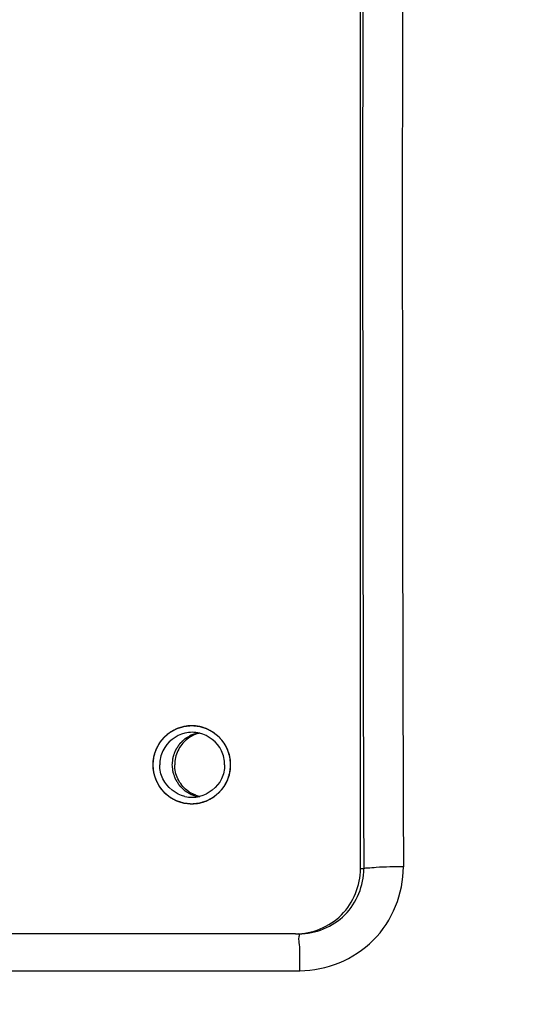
# Model space of a CAD drawing. Header units: millimetres. Extents: x 0 to 9512, y 0 to 6728.
# Tile 60 of 119: x 5085 to 5124, y 1319 to 1395. Entities that reach past the tile are written whole.
import ezdxf

# ---------------------------------------------------------------- set-up
doc = ezdxf.new("R2010")
doc.units = ezdxf.units.MM
doc.header["$LTSCALE"] = 523.16
doc.layers.get('0').update_dxf_attribs({"linetype": 'CONTINUOUS'})
doc.layers.add('304102000126DXF_CONTINUOUS_LINE', color=7, linetype='CONTINUOUS')
doc.layers.add('运动范围_DXF_DIMENSION', color=7, linetype='CONTINUOUS')
doc.styles.get("Standard").update_dxf_attribs({"font": 'txt', "width": 0.7})
doc.dimstyles.new('DIMSTYLE_18', dxfattribs={"dimtxt": 80, "dimasz": 48, "dimexe": 1, "dimexo": 0, "dimgap": 5, "dimtad": 0, "dimtih": 1, "dimtoh": 1, "dimdec": 1, "dimdsep": 46, "dimtxsty": 'Standard', "dimblk": '_FILLED', "dimblk1": '_FILLED', "dimblk2": '_FILLED', "dimcen": 0.09, "dimclrt": 5, "dimazin": 2, "dimtp": 0.5, "dimtm": 0.5, "dimtfac": 1, "dimtdec": 65535, "dimtofl": 0, "dimtmove": 0, "dimatfit": 3, "dimldrblk": '_FILLED', "dimfxl": 0, "dimtolj": 1, "dimarcsym": 0})
doc.dimstyles.new('DIMSTYLE_6', dxfattribs={"dimtxt": 80, "dimasz": 48, "dimexe": 1, "dimexo": 0, "dimtad": 1, "dimdec": 1, "dimdsep": 46, "dimtxsty": 'Standard', "dimblk": '_FILLED', "dimblk1": '_FILLED', "dimblk2": '_FILLED', "dimcen": 0.09, "dimclrt": 5, "dimazin": 2, "dimtp": 0.8, "dimtm": 0.8, "dimtfac": 1, "dimtdec": 1, "dimtofl": 0, "dimtmove": 0, "dimatfit": 3, "dimldrblk": '_FILLED', "dimfxl": 0, "dimtolj": 1, "dimarcsym": 0})
doc.dimstyles.new('DIMSTYLE_7', dxfattribs={"dimtxt": 80, "dimasz": 48, "dimexe": 1, "dimexo": 0, "dimtad": 1, "dimdsep": 46, "dimtxsty": 'Standard', "dimblk": '_FILLED', "dimblk1": '_FILLED', "dimblk2": '_FILLED', "dimcen": 0.09, "dimclrt": 5, "dimazin": 2, "dimtp": 2, "dimtm": 2, "dimtfac": 1, "dimtofl": 0, "dimtmove": 0, "dimatfit": 3, "dimldrblk": '_FILLED', "dimfxl": 0, "dimtolj": 1, "dimarcsym": 0})

# ---------------------------------------------------------------- blocks, each defined once
blk = doc.blocks.new('_FILLED')
at = {"color": 0, "linetype": 'ByBlock'}
blk.add_solid([(0, 0), (-1, 0.1667), (-1, -0.1667)], dxfattribs=at)
blk = doc.blocks.new('*D9')
at = {"layer": '运动范围_DXF_DIMENSION', "color": 2, "linetype": 'Continuous', "transparency": 16777216}
for p, q in [((4873.138, 1359.384), (5546.708, 2105.681)), ((5181.992, 1701.586), (4873.138, 1359.384)), ((5181.992, 1701.586), (5181.992, 1701.586))]:
    blk.add_line(p, q, dxfattribs=at)
at = {"layer": '运动范围_DXF_DIMENSION', "color": 2, "linetype": 'Continuous', "transparency": 16777216, "xscale": 48, "yscale": 48, "zscale": 48, "rotation": 227.9308375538}
blk.add_blockref('_FILLED', (5181.992, 1701.586), dxfattribs=at)
blk = doc.blocks.new('*D10')
at = {"layer": '运动范围_DXF_DIMENSION', "color": 2, "linetype": 'Continuous', "transparency": 16777216}
for p, q in [((4873.138, 1359.384), (7149.876, 2121.482)), ((6770.655, 1994.545), (4873.138, 1359.384)), ((6770.655, 1994.545), (6770.655, 1994.545))]:
    blk.add_line(p, q, dxfattribs=at)
at = {"layer": '运动范围_DXF_DIMENSION', "color": 2, "linetype": 'Continuous', "transparency": 16777216, "xscale": 48, "yscale": 48, "zscale": 48, "rotation": 198.507278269}
blk.add_blockref('_FILLED', (6770.655, 1994.545), dxfattribs=at)
blk = doc.blocks.new('*D31')
at = {"layer": '运动范围_DXF_DIMENSION', "color": 2, "linetype": 'Continuous', "transparency": 16777216}
for start, end in [(287.445481, 360), (193, 261.806311)]:
    blk.add_arc((4873.138, 1359.384), 660.059, start, end, dxfattribs=at)
for points in [[(5539.447, 1311.125), (5533.197, 1359.384), (5523.457, 1311.706)], [(4250.211, 1166.638), (4229.996, 1210.903), (4234.762, 1162.475)]]:
    blk.add_solid(points, dxfattribs=at)
blk = doc.blocks.new('*D32')
at = {"layer": '运动范围_DXF_DIMENSION', "color": 2, "linetype": 'Continuous', "transparency": 16777216}
for start, end in [(96.579925, 167), (0, 73.311537)]:
    blk.add_arc((4873.138, 1359.384), 726.699, start, end, dxfattribs=at)
for points in [[(4169.669, 1571.299), (4165.064, 1522.855), (4185.132, 1567.187)], [(5590.256, 1407.094), (5599.836, 1359.384), (5606.247, 1407.622)]]:
    blk.add_solid(points, dxfattribs=at)

msp = doc.modelspace()

# ---------------------------------------------------------------- linework, layer by layer
at = {"color": 2, "linetype": 'Continuous'}
msp.add_circle((4873.138, 1359.384), 460.97, dxfattribs=at)
at = {"layer": '304102000126DXF_CONTINUOUS_LINE', "color": 7, "linetype": 'Continuous'}
for p, q in [((5110.894, 1329.384), (5110.894, 1429.384)), ((5105.906, 1324.384), (5016.126, 1324.384))]:
    msp.add_line(p, q, dxfattribs=at)
at = {"layer": '304102000126DXF_CONTINUOUS_LINE', "color": 9, "linetype": 'Continuous'}
for p, q in [((5111.147, 1329.383), (5110.894, 1329.384)), ((5016.607, 1321.551), (5106.236, 1321.552))]:
    msp.add_line(p, q, dxfattribs=at)
for centre, radius, start, end in [((19896.146, 1379.384), 14785.083, 179.8062339, 180.1937659), ((19883.206, 1379.384), 14769.094, 179.8065906, 180.1934094)]:
    msp.add_arc(centre, radius, start, end, dxfattribs=at)
at = {"layer": '304102000126DXF_CONTINUOUS_LINE', "color": 7, "linetype": 'Continuous'}
for centre, radius, start, end in [((5097.96, 1337.395), 2.488, 89.97892, 102.8641), ((5097.962, 1337.395), 2.488, 77.1359, 90.02108), ((5099.11, 1337.407), 2.477, 102.91438, 110.38465), ((5097.972, 1337.384), 2.946, 358.26636, 1.73364), ((5097.96, 1337.373), 2.488, 257.1359, 270.02108), ((5097.962, 1337.373), 2.488, 269.97892, 282.8641), ((5099.11, 1337.361), 2.477, 249.61535, 257.08562)]:
    msp.add_arc(centre, radius, start, end, dxfattribs=at)
at = {"layer": '304102000126DXF_CONTINUOUS_LINE', "color": 2, "linetype": 'Continuous'}
for points in [[(5100.918, 1337.384), (5100.914, 1337.432), (5100.904, 1337.53), (5100.892, 1337.651), (5100.883, 1337.748), (5100.877, 1337.809), (5100.872, 1337.857), (5100.869, 1337.894), (5100.866, 1337.924), (5100.863, 1337.948), (5100.862, 1337.967), (5100.856, 1337.984), (5100.849, 1338.007), (5100.84, 1338.037), (5100.83, 1338.072), (5100.816, 1338.118), (5100.798, 1338.177), (5100.777, 1338.247), (5100.756, 1338.317), (5100.738, 1338.375), (5100.724, 1338.422), (5100.714, 1338.457), (5100.705, 1338.486), (5100.698, 1338.509), (5100.694, 1338.527), (5100.684, 1338.543), (5100.673, 1338.565), (5100.658, 1338.592), (5100.641, 1338.624), (5100.618, 1338.667), (5100.59, 1338.721), (5100.556, 1338.786), (5100.521, 1338.85), (5100.493, 1338.904), (5100.47, 1338.947), (5100.453, 1338.979), (5100.438, 1339.006), (5100.429, 1339.025), (5100.423, 1339.036), (5100.419, 1339.044), (5100.412, 1339.051), (5100.405, 1339.061), (5100.391, 1339.078), (5100.371, 1339.102), (5100.348, 1339.131), (5100.316, 1339.169), (5100.277, 1339.217), (5100.23, 1339.275), (5100.183, 1339.332), (5100.144, 1339.38), (5100.113, 1339.419), (5100.089, 1339.448), (5100.069, 1339.472), (5100.056, 1339.488), (5100.048, 1339.498), (5100.042, 1339.506), (5100.035, 1339.511), (5100.026, 1339.519), (5100.009, 1339.532), (5099.986, 1339.552), (5099.957, 1339.575), (5099.92, 1339.606), (5099.873, 1339.645), (5099.816, 1339.691), (5099.76, 1339.737), (5099.713, 1339.776), (5099.675, 1339.807), (5099.647, 1339.83), (5099.624, 1339.85), (5099.605, 1339.865), (5099.591, 1339.878), (5099.574, 1339.885), (5099.553, 1339.897), (5099.526, 1339.911), (5099.494, 1339.929), (5099.451, 1339.952), (5099.398, 1339.981), (5099.333, 1340.015), (5099.269, 1340.05), (5099.215, 1340.079), (5099.172, 1340.102), (5099.14, 1340.119), (5099.113, 1340.133), (5099.092, 1340.145), (5099.076, 1340.154), (5099.058, 1340.159), (5099.035, 1340.166), (5099.006, 1340.175), (5098.971, 1340.186), (5098.925, 1340.2), (5098.866, 1340.218), (5098.797, 1340.239), (5098.727, 1340.26), (5098.669, 1340.278), (5098.622, 1340.293), (5098.587, 1340.303), (5098.558, 1340.312), (5098.538, 1340.319), (5098.526, 1340.322), (5098.517, 1340.325), (5098.508, 1340.325), (5098.496, 1340.327), (5098.474, 1340.329), (5098.443, 1340.332), (5098.406, 1340.336), (5098.357, 1340.341), (5098.295, 1340.347), (5098.222, 1340.354), (5098.148, 1340.362), (5098.086, 1340.368), (5098.037, 1340.373), (5098, 1340.376), (5097.969, 1340.379), (5097.947, 1340.382), (5097.935, 1340.383), (5097.926, 1340.384), (5097.917, 1340.383), (5097.905, 1340.382), (5097.883, 1340.38), (5097.853, 1340.377), (5097.817, 1340.373), (5097.768, 1340.368), (5097.708, 1340.362), (5097.635, 1340.355), (5097.562, 1340.348), (5097.502, 1340.342), (5097.453, 1340.337), (5097.417, 1340.334), (5097.387, 1340.331), (5097.363, 1340.328), (5097.344, 1340.328), (5097.327, 1340.321), (5097.304, 1340.315), (5097.275, 1340.306), (5097.24, 1340.295), (5097.193, 1340.281), (5097.135, 1340.263), (5097.065, 1340.242), (5096.995, 1340.221), (5096.937, 1340.203), (5096.89, 1340.189), (5096.855, 1340.179), (5096.826, 1340.17), (5096.803, 1340.163), (5096.785, 1340.158), (5096.769, 1340.149), (5096.748, 1340.138), (5096.721, 1340.123), (5096.689, 1340.106), (5096.646, 1340.083), (5096.592, 1340.054), (5096.527, 1340.02), (5096.463, 1339.986), (5096.409, 1339.957), (5096.366, 1339.934), (5096.334, 1339.917), (5096.307, 1339.903), (5096.288, 1339.893), (5096.278, 1339.887), (5096.269, 1339.883), (5096.263, 1339.877), (5096.253, 1339.869), (5096.236, 1339.855), (5096.212, 1339.835), (5096.183, 1339.812), (5096.145, 1339.78), (5096.097, 1339.741), (5096.04, 1339.694), (5095.982, 1339.647), (5095.934, 1339.607), (5095.896, 1339.576), (5095.867, 1339.552), (5095.843, 1339.533), (5095.826, 1339.519), (5095.817, 1339.511), (5095.809, 1339.506), (5095.804, 1339.498), (5095.796, 1339.489), (5095.783, 1339.472), (5095.763, 1339.449), (5095.74, 1339.42), (5095.709, 1339.383), (5095.671, 1339.336), (5095.624, 1339.279), (5095.578, 1339.222), (5095.539, 1339.175), (5095.508, 1339.138), (5095.485, 1339.109), (5095.466, 1339.086), (5095.451, 1339.067), (5095.438, 1339.053), (5095.43, 1339.036), (5095.419, 1339.015), (5095.404, 1338.988), (5095.387, 1338.956), (5095.364, 1338.913), (5095.335, 1338.859), (5095.301, 1338.795), (5095.266, 1338.73), (5095.238, 1338.677), (5095.215, 1338.634), (5095.197, 1338.601), (5095.183, 1338.574), (5095.172, 1338.553), (5095.162, 1338.537), (5095.158, 1338.519), (5095.15, 1338.496), (5095.142, 1338.467), (5095.131, 1338.432), (5095.117, 1338.385), (5095.099, 1338.327), (5095.078, 1338.257), (5095.056, 1338.187), (5095.038, 1338.128), (5095.024, 1338.082), (5095.013, 1338.047), (5095.005, 1338.018), (5094.998, 1337.997), (5094.995, 1337.986), (5094.992, 1337.977), (5094.991, 1337.968), (5094.99, 1337.955), (5094.988, 1337.934), (5094.985, 1337.903), (5094.981, 1337.866), (5094.976, 1337.816), (5094.97, 1337.754), (5094.96, 1337.656), (5094.948, 1337.532), (5094.938, 1337.433), (5094.933, 1337.384)], [(5094.933, 1337.384), (5094.938, 1337.335), (5094.947, 1337.238), (5094.959, 1337.117), (5094.969, 1337.02), (5094.975, 1336.959), (5094.979, 1336.91), (5094.983, 1336.874), (5094.986, 1336.844), (5094.989, 1336.819), (5094.989, 1336.801), (5094.996, 1336.784), (5095.002, 1336.76), (5095.011, 1336.731), (5095.022, 1336.696), (5095.036, 1336.649), (5095.053, 1336.591), (5095.074, 1336.521), (5095.096, 1336.451), (5095.113, 1336.392), (5095.127, 1336.346), (5095.138, 1336.311), (5095.146, 1336.281), (5095.154, 1336.258), (5095.158, 1336.24), (5095.168, 1336.225), (5095.179, 1336.203), (5095.193, 1336.176), (5095.21, 1336.144), (5095.233, 1336.101), (5095.262, 1336.047), (5095.296, 1335.982), (5095.33, 1335.918), (5095.359, 1335.864), (5095.382, 1335.821), (5095.399, 1335.788), (5095.413, 1335.761), (5095.423, 1335.743), (5095.429, 1335.732), (5095.433, 1335.723), (5095.439, 1335.717), (5095.447, 1335.707), (5095.461, 1335.69), (5095.48, 1335.666), (5095.504, 1335.637), (5095.535, 1335.599), (5095.574, 1335.551), (5095.621, 1335.493), (5095.668, 1335.435), (5095.708, 1335.387), (5095.739, 1335.349), (5095.763, 1335.32), (5095.782, 1335.296), (5095.796, 1335.279), (5095.804, 1335.27), (5095.809, 1335.262), (5095.817, 1335.257), (5095.826, 1335.249), (5095.843, 1335.235), (5095.866, 1335.216), (5095.894, 1335.193), (5095.932, 1335.162), (5095.979, 1335.123), (5096.035, 1335.077), (5096.092, 1335.03), (5096.139, 1334.992), (5096.176, 1334.961), (5096.205, 1334.937), (5096.228, 1334.918), (5096.247, 1334.903), (5096.26, 1334.89), (5096.277, 1334.882), (5096.298, 1334.871), (5096.325, 1334.856), (5096.357, 1334.839), (5096.4, 1334.816), (5096.454, 1334.787), (5096.518, 1334.753), (5096.583, 1334.718), (5096.636, 1334.689), (5096.679, 1334.666), (5096.711, 1334.649), (5096.738, 1334.634), (5096.76, 1334.623), (5096.775, 1334.613), (5096.793, 1334.609), (5096.816, 1334.602), (5096.846, 1334.593), (5096.88, 1334.582), (5096.927, 1334.568), (5096.985, 1334.55), (5097.055, 1334.529), (5097.125, 1334.507), (5097.183, 1334.489), (5097.23, 1334.475), (5097.264, 1334.464), (5097.294, 1334.456), (5097.314, 1334.449), (5097.326, 1334.446), (5097.334, 1334.443), (5097.344, 1334.442), (5097.356, 1334.441), (5097.377, 1334.439), (5097.408, 1334.436), (5097.445, 1334.432), (5097.494, 1334.427), (5097.556, 1334.421), (5097.63, 1334.413), (5097.704, 1334.406), (5097.766, 1334.4), (5097.815, 1334.395), (5097.852, 1334.391), (5097.883, 1334.388), (5097.904, 1334.386), (5097.917, 1334.385), (5097.926, 1334.383), (5097.935, 1334.385), (5097.947, 1334.386), (5097.968, 1334.388), (5097.998, 1334.391), (5098.035, 1334.395), (5098.083, 1334.399), (5098.144, 1334.405), (5098.216, 1334.412), (5098.289, 1334.42), (5098.35, 1334.426), (5098.398, 1334.43), (5098.434, 1334.434), (5098.465, 1334.437), (5098.489, 1334.439), (5098.507, 1334.44), (5098.524, 1334.447), (5098.548, 1334.453), (5098.577, 1334.462), (5098.612, 1334.473), (5098.658, 1334.487), (5098.717, 1334.504), (5098.787, 1334.526), (5098.857, 1334.547), (5098.915, 1334.564), (5098.961, 1334.578), (5098.996, 1334.589), (5099.025, 1334.598), (5099.049, 1334.605), (5099.067, 1334.609), (5099.082, 1334.619), (5099.104, 1334.63), (5099.131, 1334.645), (5099.163, 1334.662), (5099.206, 1334.685), (5099.26, 1334.713), (5099.324, 1334.748), (5099.389, 1334.782), (5099.442, 1334.811), (5099.485, 1334.834), (5099.517, 1334.851), (5099.544, 1334.865), (5099.563, 1334.875), (5099.574, 1334.881), (5099.582, 1334.885), (5099.589, 1334.891), (5099.599, 1334.899), (5099.615, 1334.913), (5099.639, 1334.932), (5099.668, 1334.956), (5099.706, 1334.987), (5099.754, 1335.027), (5099.812, 1335.074), (5099.869, 1335.121), (5099.917, 1335.16), (5099.956, 1335.192), (5099.984, 1335.215), (5100.008, 1335.235), (5100.025, 1335.249), (5100.035, 1335.257), (5100.042, 1335.262), (5100.048, 1335.27), (5100.056, 1335.279), (5100.069, 1335.296), (5100.088, 1335.319), (5100.111, 1335.347), (5100.142, 1335.385), (5100.181, 1335.432), (5100.227, 1335.489), (5100.274, 1335.545), (5100.312, 1335.592), (5100.343, 1335.63), (5100.366, 1335.658), (5100.386, 1335.682), (5100.401, 1335.701), (5100.414, 1335.714), (5100.421, 1335.731), (5100.433, 1335.753), (5100.447, 1335.78), (5100.464, 1335.812), (5100.487, 1335.855), (5100.516, 1335.908), (5100.551, 1335.973), (5100.585, 1336.037), (5100.614, 1336.091), (5100.637, 1336.134), (5100.654, 1336.167), (5100.669, 1336.193), (5100.68, 1336.215), (5100.69, 1336.231), (5100.694, 1336.249), (5100.701, 1336.272), (5100.71, 1336.301), (5100.721, 1336.336), (5100.735, 1336.383), (5100.753, 1336.441), (5100.774, 1336.511), (5100.795, 1336.581), (5100.813, 1336.639), (5100.827, 1336.686), (5100.838, 1336.721), (5100.847, 1336.75), (5100.853, 1336.77), (5100.857, 1336.782), (5100.86, 1336.791), (5100.86, 1336.8), (5100.862, 1336.812), (5100.864, 1336.834), (5100.867, 1336.865), (5100.87, 1336.902), (5100.875, 1336.951), (5100.882, 1337.013), (5100.891, 1337.112), (5100.904, 1337.236), (5100.914, 1337.334), (5100.918, 1337.384)]]:
    msp.add_open_spline(points, degree=3, knots=[0, 0, 0, 0, 0.015625, 0.03125, 0.039062, 0.046875, 0.050781, 0.054688, 0.058594, 0.060547, 0.0625, 0.064453, 0.066406, 0.070312, 0.074219, 0.078125, 0.085938, 0.09375, 0.101562, 0.109375, 0.113281, 0.117188, 0.121094, 0.123047, 0.125, 0.126953, 0.128906, 0.132812, 0.136719, 0.140625, 0.148438, 0.15625, 0.164062, 0.171875, 0.175781, 0.179688, 0.183594, 0.185547, 0.186523, 0.1875, 0.188477, 0.189453, 0.191406, 0.195312, 0.199219, 0.203125, 0.210938, 0.21875, 0.226562, 0.234375, 0.238281, 0.242188, 0.246094, 0.248047, 0.249023, 0.25, 0.250977, 0.251953, 0.253906, 0.257812, 0.261719, 0.265625, 0.273438, 0.28125, 0.289062, 0.296875, 0.300781, 0.304688, 0.308594, 0.310547, 0.3125, 0.314453, 0.316406, 0.320312, 0.324219, 0.328125, 0.335938, 0.34375, 0.351562, 0.359375, 0.363281, 0.367188, 0.371094, 0.373047, 0.375, 0.376953, 0.378906, 0.382812, 0.386719, 0.390625, 0.398438, 0.40625, 0.414062, 0.421875, 0.425781, 0.429688, 0.433594, 0.435547, 0.436523, 0.4375, 0.438477, 0.439453, 0.441406, 0.445312, 0.449219, 0.453125, 0.460938, 0.46875, 0.476562, 0.484375, 0.488281, 0.492188, 0.496094, 0.498047, 0.499023, 0.5, 0.500977, 0.501953, 0.503906, 0.507812, 0.511719, 0.515625, 0.523438, 0.53125, 0.539062, 0.546875, 0.550781, 0.554688, 0.558594, 0.560547, 0.5625, 0.564453, 0.566406, 0.570312, 0.574219, 0.578125, 0.585938, 0.59375, 0.601562, 0.609375, 0.613281, 0.617188, 0.621094, 0.623047, 0.625, 0.626953, 0.628906, 0.632812, 0.636719, 0.640625, 0.648438, 0.65625, 0.664062, 0.671875, 0.675781, 0.679688, 0.683594, 0.685547, 0.686523, 0.6875, 0.688477, 0.689453, 0.691406, 0.695312, 0.699219, 0.703125, 0.710938, 0.71875, 0.726562, 0.734375, 0.738281, 0.742188, 0.746094, 0.748047, 0.749023, 0.75, 0.750977, 0.751953, 0.753906, 0.757812, 0.761719, 0.765625, 0.773438, 0.78125, 0.789062, 0.796875, 0.800781, 0.804688, 0.808594, 0.810547, 0.8125, 0.814453, 0.816406, 0.820312, 0.824219, 0.828125, 0.835938, 0.84375, 0.851562, 0.859375, 0.863281, 0.867188, 0.871094, 0.873047, 0.875, 0.876953, 0.878906, 0.882812, 0.886719, 0.890625, 0.898438, 0.90625, 0.914062, 0.921875, 0.925781, 0.929688, 0.933594, 0.935547, 0.936523, 0.9375, 0.938477, 0.939453, 0.941406, 0.945312, 0.949219, 0.953125, 0.960938, 0.96875, 0.984375, 1, 1, 1, 1], dxfattribs=at)
at = {"layer": '304102000126DXF_CONTINUOUS_LINE', "color": 7, "linetype": 'Continuous'}
for points, knots in [([(5097.926, 1340.384), (5097.162, 1340.384), (5095.57, 1339.742), (5094.933, 1338.149), (5094.933, 1337.384)], [0, 0, 0, 0, 0.499569, 1, 1, 1, 1]), ([(5098.406, 1339.834), (5098.339, 1339.812), (5098.239, 1339.779), (5098.121, 1339.741), (5098.054, 1339.719), (5098.004, 1339.703), (5097.953, 1339.687), (5097.915, 1339.674), (5097.89, 1339.666), (5097.878, 1339.662), (5097.865, 1339.657), (5097.851, 1339.648), (5097.831, 1339.637), (5097.801, 1339.618), (5097.763, 1339.596), (5097.703, 1339.559), (5097.627, 1339.514), (5097.552, 1339.468), (5097.491, 1339.432), (5097.453, 1339.409), (5097.423, 1339.391), (5097.404, 1339.379), (5097.389, 1339.371), (5097.379, 1339.362), (5097.369, 1339.352), (5097.35, 1339.334), (5097.321, 1339.306), (5097.282, 1339.268), (5097.244, 1339.231), (5097.192, 1339.181), (5097.141, 1339.131), (5097.089, 1339.081), (5097.051, 1339.043), (5097.018, 1339.012), (5096.996, 1338.99), (5096.983, 1338.978), (5096.973, 1338.969), (5096.966, 1338.957), (5096.956, 1338.942), (5096.94, 1338.916), (5096.916, 1338.879), (5096.887, 1338.835), (5096.849, 1338.775), (5096.811, 1338.716), (5096.772, 1338.656), (5096.744, 1338.612), (5096.715, 1338.567), (5096.693, 1338.534), (5096.679, 1338.511), (5096.672, 1338.5), (5096.665, 1338.489), (5096.66, 1338.471), (5096.652, 1338.451), (5096.64, 1338.417), (5096.625, 1338.374), (5096.601, 1338.307), (5096.57, 1338.222), (5096.54, 1338.138), (5096.516, 1338.07), (5096.501, 1338.028), (5096.489, 1337.994), (5096.481, 1337.973), (5096.475, 1337.956), (5096.472, 1337.943), (5096.471, 1337.93), (5096.468, 1337.903), (5096.463, 1337.863), (5096.457, 1337.81), (5096.451, 1337.757), (5096.443, 1337.686), (5096.429, 1337.561), (5096.417, 1337.455), (5096.408, 1337.384)], [0, 0, 0, 0, 0.0625, 0.09375, 0.109375, 0.125, 0.140625, 0.15625, 0.160156, 0.164062, 0.167969, 0.171875, 0.179688, 0.1875, 0.203125, 0.21875, 0.25, 0.28125, 0.296875, 0.3125, 0.320312, 0.328125, 0.332031, 0.335938, 0.339844, 0.34375, 0.359375, 0.375, 0.390625, 0.40625, 0.4375, 0.453125, 0.46875, 0.484375, 0.492188, 0.496094, 0.5, 0.503906, 0.507812, 0.515625, 0.53125, 0.546875, 0.5625, 0.59375, 0.609375, 0.625, 0.640625, 0.65625, 0.660156, 0.664062, 0.667969, 0.671875, 0.679688, 0.6875, 0.703125, 0.71875, 0.75, 0.78125, 0.796875, 0.8125, 0.820312, 0.828125, 0.832031, 0.835938, 0.839844, 0.84375, 0.859375, 0.875, 0.890625, 0.90625, 0.9375, 1, 1, 1, 1]), ([(5094.933, 1337.384), (5094.933, 1336.619), (5095.57, 1335.026), (5097.162, 1334.384), (5097.926, 1334.384)], [0, 0, 0, 0, 0.500431, 1, 1, 1, 1]), ([(5096.408, 1337.384), (5096.416, 1337.314), (5096.428, 1337.208), (5096.442, 1337.085), (5096.45, 1337.015), (5096.456, 1336.962), (5096.462, 1336.909), (5096.467, 1336.87), (5096.47, 1336.843), (5096.471, 1336.83), (5096.473, 1336.817), (5096.48, 1336.801), (5096.487, 1336.78), (5096.499, 1336.746), (5096.514, 1336.705), (5096.537, 1336.638), (5096.567, 1336.555), (5096.596, 1336.471), (5096.62, 1336.405), (5096.634, 1336.363), (5096.646, 1336.33), (5096.654, 1336.309), (5096.659, 1336.292), (5096.666, 1336.28), (5096.673, 1336.269), (5096.687, 1336.246), (5096.709, 1336.212), (5096.738, 1336.167), (5096.767, 1336.122), (5096.806, 1336.061), (5096.844, 1336), (5096.883, 1335.94), (5096.912, 1335.895), (5096.936, 1335.857), (5096.953, 1335.83), (5096.963, 1335.815), (5096.969, 1335.803), (5096.979, 1335.795), (5096.992, 1335.782), (5097.014, 1335.761), (5097.045, 1335.73), (5097.083, 1335.693), (5097.134, 1335.643), (5097.184, 1335.594), (5097.235, 1335.544), (5097.273, 1335.507), (5097.311, 1335.47), (5097.339, 1335.442), (5097.358, 1335.424), (5097.367, 1335.415), (5097.377, 1335.406), (5097.393, 1335.397), (5097.412, 1335.385), (5097.443, 1335.367), (5097.481, 1335.343), (5097.542, 1335.306), (5097.619, 1335.26), (5097.696, 1335.213), (5097.757, 1335.176), (5097.795, 1335.153), (5097.826, 1335.134), (5097.845, 1335.123), (5097.86, 1335.113), (5097.873, 1335.108), (5097.885, 1335.104), (5097.911, 1335.096), (5097.949, 1335.083), (5098, 1335.067), (5098.051, 1335.05), (5098.118, 1335.028), (5098.237, 1334.989), (5098.339, 1334.956), (5098.406, 1334.934)], [0, 0, 0, 0, 0.0625, 0.09375, 0.109375, 0.125, 0.140625, 0.15625, 0.160156, 0.164062, 0.167969, 0.171875, 0.179688, 0.1875, 0.203125, 0.21875, 0.25, 0.28125, 0.296875, 0.3125, 0.320312, 0.328125, 0.332031, 0.335938, 0.339844, 0.34375, 0.359375, 0.375, 0.390625, 0.40625, 0.4375, 0.453125, 0.46875, 0.484375, 0.492188, 0.496094, 0.5, 0.503906, 0.507812, 0.515625, 0.53125, 0.546875, 0.5625, 0.59375, 0.609375, 0.625, 0.640625, 0.65625, 0.660156, 0.664062, 0.667969, 0.671875, 0.679688, 0.6875, 0.703125, 0.71875, 0.75, 0.78125, 0.796875, 0.8125, 0.820312, 0.828125, 0.832031, 0.835938, 0.839844, 0.84375, 0.859375, 0.875, 0.890625, 0.90625, 0.9375, 1, 1, 1, 1]), ([(5105.906, 1324.384), (5107.179, 1324.384), (5109.833, 1325.454), (5110.894, 1328.109), (5110.894, 1329.384)], [0, 0, 0, 0, 0.499569, 1, 1, 1, 1])]:
    msp.add_open_spline(points, degree=3, knots=knots, dxfattribs=at)
for points in [[(5099.071, 1340.156), (5098.712, 1340.305), (5098.315, 1340.384), (5097.926, 1340.384)], [(5097.406, 1339.821), (5096.702, 1339.66), (5096.026, 1339.12), (5095.714, 1338.469)], [(5098.248, 1339.729), (5098, 1339.637), (5097.763, 1339.503), (5097.557, 1339.338)], [(5100.208, 1338.469), (5099.896, 1339.12), (5099.219, 1339.66), (5098.516, 1339.821)], [(5100.691, 1338.532), (5100.399, 1339.239), (5099.777, 1339.862), (5099.071, 1340.156)], [(5097.557, 1339.338), (5097.267, 1339.107), (5097.025, 1338.803), (5096.865, 1338.469)], [(5095.714, 1338.469), (5095.553, 1338.134), (5095.467, 1337.755), (5095.467, 1337.384)], [(5096.865, 1338.469), (5096.704, 1338.134), (5096.618, 1337.755), (5096.618, 1337.384)], [(5100.455, 1337.384), (5100.455, 1337.755), (5100.368, 1338.134), (5100.208, 1338.469)], [(5100.917, 1337.473), (5100.906, 1337.834), (5100.828, 1338.198), (5100.691, 1338.532)], [(5095.714, 1336.299), (5095.553, 1336.634), (5095.467, 1337.013), (5095.467, 1337.384)], [(5096.865, 1336.299), (5096.704, 1336.634), (5096.618, 1337.013), (5096.618, 1337.384)], [(5100.455, 1337.384), (5100.455, 1337.013), (5100.368, 1336.634), (5100.208, 1336.299)], [(5100.691, 1336.236), (5100.828, 1336.57), (5100.906, 1336.934), (5100.917, 1337.295)], [(5097.406, 1334.947), (5096.702, 1335.108), (5096.026, 1335.648), (5095.714, 1336.299)], [(5097.557, 1335.429), (5097.267, 1335.661), (5097.025, 1335.965), (5096.865, 1336.299)], [(5100.208, 1336.299), (5099.896, 1335.648), (5099.219, 1335.108), (5098.516, 1334.947)], [(5099.071, 1334.612), (5099.777, 1334.905), (5100.399, 1335.529), (5100.691, 1336.236)], [(5098.248, 1335.039), (5098, 1335.131), (5097.763, 1335.264), (5097.557, 1335.429)], [(5097.926, 1334.384), (5098.315, 1334.384), (5098.712, 1334.463), (5099.071, 1334.612)]]:
    msp.add_open_spline(points, degree=3, dxfattribs=at)
at = {"layer": '304102000126DXF_CONTINUOUS_LINE', "color": 9, "linetype": 'Continuous'}
for points, knots in [([(5106.162, 1324.384), (5107.438, 1324.384), (5110.097, 1325.447), (5111.154, 1328.11), (5111.147, 1329.383)], [0, 0, 0, 0, 0.500523, 1, 1, 1, 1]), ([(5106.236, 1321.552), (5108.27, 1321.552), (5112.511, 1323.251), (5114.203, 1327.496), (5114.195, 1329.529)], [0, 0, 0, 0, 0.500163, 1, 1, 1, 1]), ([(5114.195, 1329.529), (5113.501, 1329.527), (5112.563, 1329.544), (5111.579, 1329.429), (5111.228, 1329.44), (5111.147, 1329.384)], [0, 0, 0, 0, 0.681353, 0.903174, 1, 1, 1, 1]), ([(5106.236, 1321.552), (5106.235, 1321.917), (5106.215, 1322.566), (5106.258, 1323.515), (5106.127, 1323.946), (5106.233, 1324.384), (5106.161, 1324.384)], [0, 0, 0, 0, 0.386491, 0.709867, 0.924378, 1, 1, 1, 1])]:
    msp.add_open_spline(points, degree=3, knots=knots, dxfattribs=at)

# ---------------------------------------------------------------- dimensions: what is measured, and where the dimension line sits
at = {"layer": '运动范围_DXF_DIMENSION', "color": 2, "linetype": 'Continuous'}
for mpoint, dimstyle, picture, middle in [((6770.655, 1994.545), 'DIMSTYLE_7', '*D10', (6878.008, 2051.57)), ((5181.992, 1701.586), 'DIMSTYLE_6', '*D9', (5381.779, 1952.794))]:
    dim = msp.add_radius_dim(center=(4873.138, 1359.384), mpoint=mpoint, text='R<>', dimstyle=dimstyle, override={"dimpost": '<>'}, dxfattribs=at)
    dim.commit()
    dim.dimension.update_dxf_attribs({"geometry": picture, "text_midpoint": middle, "dimtype": 164})
for base, line1, line2, picture, middle in [((4955.4023, 2081.4111), ((5592.5693, 1359.3839), (5599.8363, 1359.3839)), ((4172.1451, 1521.2208), (4165.0644, 1522.8555)), '*D32', (4829.866, 2043.3719)), ((4947.859, 703.568), ((4236.427, 1212.388), (4229.996, 1210.903)), ((5526.596, 1359.384), (5533.197, 1359.384)), '*D31', (4819.066, 661.369))]:
    dim = msp.add_angular_dim_2l(base=base, line1=line1, line2=line2, dimstyle='DIMSTYLE_18', dxfattribs=at)
    dim.commit()
    dim.dimension.update_dxf_attribs({"geometry": picture, "text_midpoint": middle, "dimtype": 162})

doc.saveas('drawing.dxf')
